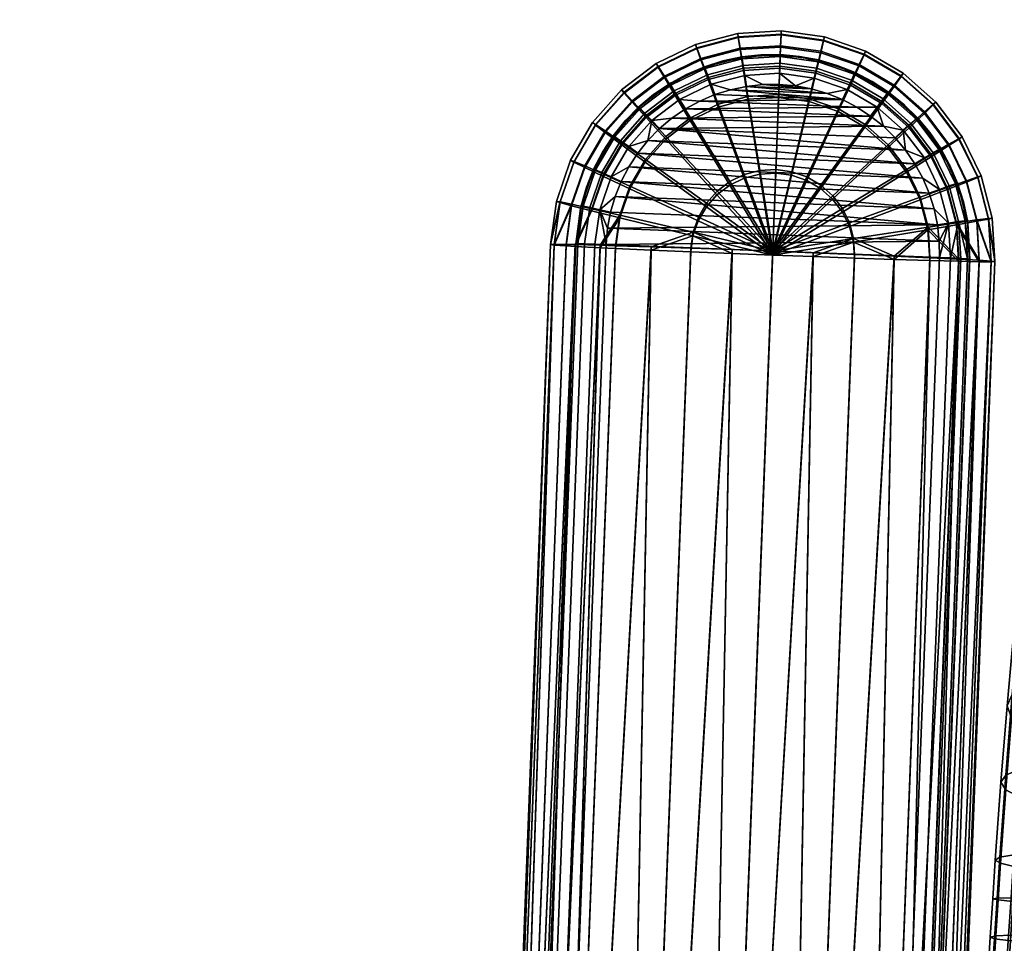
# Model space of a CAD drawing. Header units: millimetres. Extents: x -347 to 347, y -351 to 323.
# Tile 54 of 117: x -346 to -248, y 90 to 182. Entities that reach past the tile are written whole.
import ezdxf

# ---------------------------------------------------------------- set-up
doc = ezdxf.new("R2010")
doc.units = ezdxf.units.MM
doc.header["$MEASUREMENT"] = 0
for name, color, linetype in [('kolecka', 250, 'Continuous'), ('podrucky', 7, 'Continuous'), ('podrucky doplnky', 251, 'Continuous'), ('sedak', 251, 'Continuous')]:
    doc.layers.add(name, color=color, linetype=linetype)

msp = doc.modelspace()

# ---------------------------------------------------------------- meshes
at = {"layer": 'kolecka'}
mesh = msp.add_polyface(dxfattribs=at)
corners = [(-313.408, -56.337, 32.196), (-313.408, -56.284, 28.713), (-331.408, -56.284, 28.713), (-331.408, -56.337, 32.196), (-204.679, 262.473, 30.246), (-206.33, 262.596, 30.331), (-206.131, 262.786, 26.127), (-204.473, 262.681, 26.085), (-204.885, 262.63, 34.413), (-206.528, 262.837, 34.536), (-202.931, 262.364, 30.186), (-202.765, 262.596, 26.056), (-203.097, 262.449, 34.326), (-203.263, 262.674, 38.453), (-205.091, 263, 38.554), (-201.113, 262.29, 30.15), (-201.021, 262.54, 26.038), (-201.205, 262.328, 34.273), (-201.296, 262.462, 38.392), (-199.259, 262.262, 30.138), (-199.259, 262.521, 26.032), (-199.259, 262.284, 34.255), (-199.259, 262.387, 38.372), (-199.259, 262.544, 42.487), (-201.388, 262.657, 42.508), (-197.406, 262.29, 30.15), (-197.498, 262.54, 26.038), (-197.314, 262.328, 34.273), (-197.223, 262.462, 38.392), (-197.131, 262.657, 42.508), (-195.588, 262.364, 30.186), (-195.754, 262.596, 26.056), (-195.422, 262.449, 34.326), (-195.256, 262.674, 38.453), (-193.84, 262.473, 30.246), (-194.046, 262.681, 26.085), (-193.634, 262.63, 34.413), (-192.188, 262.596, 30.331), (-192.388, 262.786, 26.127), (-191.99, 262.838, 34.536), (-333.408, -56.758, 24.541), (-344.408, -56.378, 27.304), (-344.408, -56.257, 30), (-333.408, -56.257, 30), (-344.408, -56.378, 32.696), (-333.408, -56.758, 35.459), (-345.513, -56.466, 30), (-345.513, -57.041, 35.812), (-311.408, -56.257, 30), (-300.408, -56.378, 27.304), (-311.408, -56.758, 24.541), (-311.408, -56.758, 35.459), (-300.408, -56.378, 32.696), (-300.408, -56.257, 30), (-299.304, -56.466, 30), (-299.304, -56.996, 24.419)]
mesh.append_faces([[corners[k] for k in face] for face in [(0, 1, 2, 3), (4, 5, 6, 7), (8, 9, 5, 4), (10, 4, 7, 11), (12, 8, 4, 10), (13, 14, 8, 12), (15, 10, 11, 16), (17, 12, 10, 15), (18, 13, 12, 17), (19, 15, 16, 20), (21, 17, 15, 19), (22, 18, 17, 21), (23, 24, 18, 22), (25, 19, 20, 26), (27, 21, 19, 25), (28, 22, 21, 27), (29, 23, 22, 28), (30, 25, 26, 31), (32, 27, 25, 30), (33, 28, 27, 32), (34, 30, 31, 35), (36, 32, 30, 34), (37, 34, 35, 38), (39, 36, 34, 37), (40, 41, 42, 43), (43, 42, 44, 45), (46, 42, 41, 41), (46, 44, 42, 42), (46, 47, 44, 44), (48, 49, 50, 50), (48, 51, 52, 53), (53, 49, 48, 48), (54, 49, 53, 53), (54, 53, 52, 52), (54, 55, 49, 49)]])
at = {"layer": 'podrucky'}
mesh = msp.add_polyface(dxfattribs=at)
corners = [(-273.473, 173.915, 633.156), (-270.429, 174.096, 633.15), (-270.717, 166.602, 631.067), (-272.302, 166.508, 631.07), (-273.921, 176.767, 634.701), (-270.318, 176.982, 634.694), (-274.241, 178.817, 636.453), (-270.238, 179.056, 636.445), (-274.425, 180.015, 638.292), (-270.191, 180.268, 638.284), (-274.481, 180.413, 640.104), (-270.176, 180.67, 640.096), (-274.422, 180.085, 641.93), (-270.188, 180.338, 641.922), (-274.235, 178.958, 643.814), (-270.232, 179.198, 643.806), (-273.913, 176.977, 645.643), (-270.31, 177.192, 645.636), (-273.462, 174.186, 647.295), (-270.418, 174.368, 647.29), (-276.423, 173.142, 633.173), (-273.837, 166.106, 631.079), (-277.413, 175.853, 634.721), (-278.12, 177.801, 636.475), (-278.527, 178.941, 638.315), (-278.653, 179.32, 640.128), (-278.524, 179.011, 641.954), (-278.114, 177.943, 643.836), (-277.405, 176.063, 645.663), (-276.413, 173.414, 647.312), (-273.824, 166.463, 649.671), (-272.288, 166.865, 649.662), (-279.166, 171.809, 633.201), (-275.265, 165.412, 631.093), (-280.66, 174.275, 634.753), (-281.727, 176.049, 636.512), (-282.341, 177.088, 638.354), (-282.532, 177.436, 640.167), (-282.338, 177.157, 641.992), (-281.721, 176.19, 643.872), (-280.651, 174.485, 645.696), (-279.155, 172.081, 647.34), (-275.251, 165.769, 649.686), (-281.596, 169.967, 633.238), (-276.53, 164.453, 631.113), (-283.536, 172.094, 634.797), (-284.922, 173.626, 636.561), (-285.72, 174.526, 638.406), (-285.968, 174.83, 640.22), (-285.717, 174.596, 642.044), (-284.916, 173.768, 643.921), (-283.528, 172.304, 645.74), (-281.585, 170.239, 647.377), (-276.517, 164.81, 649.705), (-285.932, 169.395, 634.851), (-283.619, 167.686, 633.283), (-287.583, 170.627, 636.62), (-288.534, 171.354, 638.469), (-288.831, 171.604, 640.284), (-288.532, 171.424, 642.107), (-287.577, 170.769, 643.981), (-285.923, 169.604, 645.793), (-283.609, 167.958, 647.422), (-287.754, 166.279, 634.912), (-285.159, 165.054, 633.335), (-289.607, 167.167, 636.688), (-290.676, 167.694, 638.54), (-291.008, 167.883, 640.357), (-290.673, 167.764, 642.179), (-289.602, 167.308, 644.049), (-287.746, 166.489, 645.854), (-285.149, 165.326, 647.474)]
mesh.append_faces([[corners[k] for k in face] for face in [(0, 1, 2, 3), (4, 5, 1, 0), (6, 7, 5, 4), (8, 9, 7, 6), (10, 11, 9, 8), (12, 13, 11, 10), (14, 15, 13, 12), (16, 17, 15, 14), (18, 19, 17, 16), (20, 0, 3, 21), (22, 4, 0, 20), (23, 6, 4, 22), (24, 8, 6, 23), (25, 10, 8, 24), (26, 12, 10, 25), (27, 14, 12, 26), (28, 16, 14, 27), (29, 18, 16, 28), (30, 31, 18, 29), (32, 20, 21, 33), (34, 22, 20, 32), (35, 23, 22, 34), (36, 24, 23, 35), (37, 25, 24, 36), (38, 26, 25, 37), (39, 27, 26, 38), (40, 28, 27, 39), (41, 29, 28, 40), (42, 30, 29, 41), (43, 32, 33, 44), (45, 34, 32, 43), (46, 35, 34, 45), (47, 36, 35, 46), (48, 37, 36, 47), (49, 38, 37, 48), (50, 39, 38, 49), (51, 40, 39, 50), (52, 41, 40, 51), (53, 42, 41, 52), (54, 45, 43, 55), (56, 46, 45, 54), (57, 47, 46, 56), (58, 48, 47, 57), (59, 49, 48, 58), (60, 50, 49, 59), (61, 51, 50, 60), (62, 52, 51, 61), (63, 54, 55, 64), (65, 56, 54, 63), (66, 57, 56, 65), (67, 58, 57, 66), (68, 59, 58, 67), (69, 60, 59, 68), (70, 61, 60, 69), (71, 62, 61, 70)]])
mesh = msp.add_polyface(dxfattribs=at)
corners = [(-253.592, 169.32, 636.62), (-251.839, 165.714, 636.688), (-253.755, 164.972, 634.912), (-255.333, 168.218, 634.851), (-252.587, 169.971, 638.469), (-250.733, 166.158, 638.54), (-252.273, 170.198, 640.284), (-250.388, 166.32, 640.357), (-252.584, 170.041, 642.107), (-250.73, 166.228, 642.179), (-253.586, 169.461, 643.981), (-251.833, 165.855, 644.049), (-255.325, 168.428, 645.793), (-253.747, 165.182, 645.854), (-257.514, 171.093, 634.797), (-257.77, 166.692, 633.283), (-259.612, 169.122, 633.238), (-256.015, 172.514, 636.561), (-255.149, 173.35, 638.406), (-254.879, 173.634, 640.22), (-255.146, 173.42, 642.044), (-256.009, 172.656, 643.921), (-257.506, 171.303, 645.74), (-259.602, 169.393, 647.377), (-257.759, 166.964, 647.422), (-261.893, 171.145, 633.201), (-265.086, 164.013, 631.113), (-266.273, 165.066, 631.093), (-260.214, 173.489, 634.753), (-259.015, 175.175, 636.512), (-258.322, 176.164, 638.354), (-258.105, 176.496, 640.167), (-258.319, 176.234, 641.992), (-259.009, 175.316, 643.872), (-260.206, 173.698, 645.696), (-261.883, 171.417, 647.34), (-266.26, 165.423, 649.686), (-265.072, 164.37, 649.705), (-264.525, 172.685, 633.173), (-267.644, 165.867, 631.079), (-263.33, 175.311, 634.721), (-262.476, 177.199, 636.475), (-261.982, 178.305, 638.315), (-261.827, 178.673, 640.128), (-261.979, 178.375, 641.954), (-262.47, 177.341, 643.836), (-263.322, 175.521, 645.663), (-264.515, 172.956, 647.312), (-267.63, 166.224, 649.671), (-267.408, 173.681, 633.156), (-269.144, 166.386, 631.07), (-266.742, 176.49, 634.701), (-266.266, 178.51, 636.453), (-265.99, 179.691, 638.292), (-265.903, 180.083, 640.104), (-265.987, 179.76, 641.93), (-266.26, 178.651, 643.814), (-266.733, 176.701, 645.643), (-267.397, 173.953, 647.295), (-269.13, 166.743, 649.662), (-270.429, 174.096, 633.15), (-270.717, 166.602, 631.067), (-270.318, 176.982, 634.694), (-270.238, 179.056, 636.445), (-270.191, 180.268, 638.284), (-270.176, 180.67, 640.096), (-270.188, 180.338, 641.922), (-270.232, 179.198, 643.806), (-270.31, 177.192, 645.636), (-270.418, 174.368, 647.29), (-270.703, 166.959, 649.659), (-272.288, 166.865, 649.662), (-273.462, 174.186, 647.295)]
mesh.append_faces([[corners[k] for k in face] for face in [(0, 1, 2, 3), (4, 5, 1, 0), (6, 7, 5, 4), (8, 9, 7, 6), (10, 11, 9, 8), (12, 13, 11, 10), (14, 3, 15, 16), (17, 0, 3, 14), (18, 4, 0, 17), (19, 6, 4, 18), (20, 8, 6, 19), (21, 10, 8, 20), (22, 12, 10, 21), (23, 24, 12, 22), (25, 16, 26, 27), (28, 14, 16, 25), (29, 17, 14, 28), (30, 18, 17, 29), (31, 19, 18, 30), (32, 20, 19, 31), (33, 21, 20, 32), (34, 22, 21, 33), (35, 23, 22, 34), (36, 37, 23, 35), (38, 25, 27, 39), (40, 28, 25, 38), (41, 29, 28, 40), (42, 30, 29, 41), (43, 31, 30, 42), (44, 32, 31, 43), (45, 33, 32, 44), (46, 34, 33, 45), (47, 35, 34, 46), (48, 36, 35, 47), (49, 38, 39, 50), (51, 40, 38, 49), (52, 41, 40, 51), (53, 42, 41, 52), (54, 43, 42, 53), (55, 44, 43, 54), (56, 45, 44, 55), (57, 46, 45, 56), (58, 47, 46, 57), (59, 48, 47, 58), (60, 49, 50, 61), (62, 51, 49, 60), (63, 52, 51, 62), (64, 53, 52, 63), (65, 54, 53, 64), (66, 55, 54, 65), (67, 56, 55, 66), (68, 57, 56, 67), (69, 58, 57, 68), (70, 59, 58, 69), (71, 70, 69, 72)]])
mesh = msp.add_polyface(dxfattribs=at)
corners = [(-256.436, 163.95, 633.335), (-255.664, 161, 633.391), (-263.031, 159.785, 631.192), (-263.433, 161.32, 631.163), (-253.755, 164.972, 634.912), (-252.84, 161.48, 634.979), (-251.839, 165.714, 636.688), (-250.823, 161.835, 636.762), (-250.733, 166.158, 638.54), (-249.659, 162.056, 638.618), (-250.388, 166.32, 640.357), (-249.295, 162.149, 640.436), (-250.73, 166.228, 642.179), (-249.656, 162.126, 642.257), (-251.833, 165.855, 644.049), (-250.818, 161.977, 644.122), (-253.747, 165.182, 645.854), (-252.833, 161.69, 645.921), (-256.426, 164.221, 647.474), (-255.653, 161.272, 647.53), (-263.419, 161.677, 649.755), (-263.017, 160.142, 649.785), (-257.77, 166.692, 633.283), (-264.127, 162.748, 631.136), (-255.333, 168.218, 634.851), (-257.759, 166.964, 647.422), (-255.325, 168.428, 645.793), (-264.113, 163.105, 649.728), (-271.014, 158.882, 650.517), (-259.612, 169.122, 633.238), (-265.086, 164.013, 631.113), (-265.072, 164.37, 649.705), (-259.602, 169.393, 647.377), (-266.273, 165.066, 631.093), (-271.029, 158.498, 630.521), (-266.26, 165.423, 649.686), (-267.644, 165.867, 631.079), (-267.63, 166.224, 649.671), (-269.144, 166.386, 631.07), (-269.13, 166.743, 649.662), (-270.717, 166.602, 631.067), (-270.703, 166.959, 649.659), (-272.302, 166.508, 631.07), (-272.288, 166.865, 649.662), (-273.837, 166.106, 631.079), (-273.824, 166.463, 649.671), (-275.265, 165.412, 631.093), (-275.251, 165.769, 649.686), (-276.53, 164.453, 631.113), (-276.517, 164.81, 649.705), (-283.619, 167.686, 633.283), (-281.596, 169.967, 633.238), (-277.583, 163.265, 631.136), (-277.57, 163.623, 649.728), (-281.585, 170.239, 647.377), (-283.609, 167.958, 647.422), (-285.159, 165.054, 633.335), (-278.385, 161.896, 631.163), (-278.372, 162.252, 649.755), (-285.149, 165.326, 647.474), (-286.156, 162.173, 633.391), (-278.904, 160.396, 631.192), (-288.934, 162.868, 634.979), (-287.754, 166.279, 634.912), (-290.918, 163.378, 636.762), (-289.607, 167.167, 636.688), (-292.062, 163.687, 638.618), (-290.676, 167.694, 638.54), (-292.417, 163.808, 640.436), (-291.008, 167.883, 640.357), (-292.059, 163.757, 642.257), (-290.673, 167.764, 642.179), (-290.913, 163.519, 644.122), (-289.602, 167.308, 644.049), (-288.926, 163.078, 645.921), (-287.746, 166.489, 645.854), (-286.146, 162.445, 647.53), (-278.89, 160.752, 649.785), (-292.639, 159.487, 638.699), (-293.005, 159.536, 640.519), (-292.637, 159.557, 642.338), (-291.459, 159.547, 644.199), (-290.546, 159.53, 645.111)]
mesh.append_faces([[corners[k] for k in face] for face in [(0, 1, 2, 3), (4, 5, 1, 0), (6, 7, 5, 4), (8, 9, 7, 6), (10, 11, 9, 8), (12, 13, 11, 10), (14, 15, 13, 12), (16, 17, 15, 14), (18, 19, 17, 16), (20, 21, 19, 18), (22, 0, 3, 23), (24, 4, 0, 22), (25, 18, 16, 26), (27, 20, 18, 25), (28, 20, 27, 27), (29, 22, 23, 30), (31, 27, 25, 32), (28, 27, 31, 31), (33, 30, 34, 34), (28, 31, 35, 35), (36, 33, 34, 34), (28, 35, 37, 37), (38, 36, 34, 34), (28, 37, 39, 39), (40, 38, 34, 34), (28, 39, 41, 41), (42, 40, 34, 34), (28, 41, 43, 43), (44, 42, 34, 34), (28, 43, 45, 45), (46, 44, 34, 34), (28, 45, 47, 47), (48, 46, 34, 34), (28, 47, 49, 49), (50, 51, 48, 52), (53, 49, 54, 55), (28, 49, 53, 53), (56, 50, 52, 57), (58, 53, 55, 59), (28, 53, 58, 58), (60, 56, 57, 61), (62, 63, 56, 60), (64, 65, 63, 62), (66, 67, 65, 64), (68, 69, 67, 66), (70, 71, 69, 68), (72, 73, 71, 70), (74, 75, 73, 72), (76, 59, 75, 74), (77, 58, 59, 76), (66, 64, 78, 78), (68, 66, 79, 79), (70, 68, 79, 79), (72, 70, 80, 80), (74, 72, 81, 82)]])
mesh = msp.add_polyface(dxfattribs=at)
corners = [(-292.639, 159.487, 638.699), (-300.458, -43.791, 642.609), (-293.005, 159.536, 640.519), (-291.459, 159.547, 644.199), (-299.276, -43.715, 648.108), (-290.546, 159.53, 645.111), (-292.637, 159.557, 642.338), (-263.433, 161.32, 631.163), (-263.031, 159.785, 631.192), (-271.029, 158.498, 630.521), (-271.014, 158.882, 650.517), (-263.017, 160.142, 649.785), (-263.419, 161.677, 649.755), (-264.127, 162.748, 631.136), (-265.086, 164.013, 631.113), (-277.583, 163.265, 631.136), (-276.53, 164.453, 631.113), (-278.385, 161.896, 631.163), (-278.904, 160.396, 631.192), (-278.372, 162.252, 649.755), (-278.89, 160.752, 649.785), (-262.936, 158.2, 631.223), (-267.028, 158.348, 630.688), (-255.664, 161, 633.391), (-255.481, 157.957, 633.449), (-258.998, 158.067, 632.15), (-252.625, 157.877, 635.048), (-252.84, 161.48, 634.979), (-250.584, 157.833, 636.839), (-250.823, 161.835, 636.762), (-249.406, 157.824, 638.699), (-249.038, 157.845, 640.519), (-249.659, 162.056, 638.618), (-249.295, 162.149, 640.436), (-250.818, 161.977, 644.122), (-250.578, 157.975, 644.199), (-249.403, 157.894, 642.338), (-249.656, 162.126, 642.257), (-252.833, 161.69, 645.921), (-252.617, 158.088, 645.99), (-255.653, 161.272, 647.53), (-258.985, 158.388, 648.887), (-255.471, 158.228, 647.589), (-267.014, 158.725, 650.35), (-262.922, 158.558, 649.815), (-275.029, 158.655, 630.688), (-286.156, 162.173, 633.391), (-283.057, 158.992, 632.15), (-286.571, 159.152, 633.449), (-288.934, 162.868, 634.979), (-288.093, 159.226, 634.217), (-290.553, 159.353, 635.927), (-290.918, 163.378, 636.762), (-291.464, 159.406, 636.839), (-279.12, 158.823, 631.223), (-292.062, 163.687, 638.618), (-292.059, 163.757, 642.257), (-286.146, 162.445, 647.53), (-286.561, 159.424, 647.589), (-283.045, 159.314, 648.887), (-275.014, 159.033, 650.35), (-288.926, 163.078, 645.921), (-288.084, 159.468, 646.821), (-290.913, 163.519, 644.122), (-279.106, 159.18, 649.815)]
mesh.append_faces([[corners[k] for k in face] for face in [(0, 1, 2, 2), (3, 4, 5, 5), (4, 3, 6, 6), (7, 8, 9, 9), (10, 11, 12, 12), (13, 7, 9, 9), (14, 13, 9, 9), (15, 16, 9, 9), (17, 15, 9, 9), (18, 17, 9, 9), (10, 19, 20, 20), (8, 21, 22, 22), (23, 24, 25, 25), (23, 26, 24, 24), (25, 21, 8, 8), (25, 8, 23, 23), (9, 8, 22, 22), (23, 27, 26, 26), (26, 27, 28, 28), (27, 29, 28, 28), (29, 30, 28, 28), (31, 30, 32, 32), (29, 32, 30, 30), (32, 33, 31, 31), (34, 35, 36, 36), (36, 31, 37, 37), (38, 39, 35, 35), (40, 41, 42, 42), (42, 39, 40, 40), (36, 37, 34, 34), (33, 37, 31, 31), (35, 34, 38, 38), (38, 40, 39, 39), (40, 11, 41, 41), (11, 43, 44, 44), (43, 11, 10, 10), (11, 44, 41, 41), (18, 9, 45, 45), (46, 18, 47, 48), (49, 46, 50, 51), (52, 49, 51, 53), (45, 54, 18, 18), (18, 54, 47, 47), (55, 0, 2, 2), (52, 53, 0, 0), (46, 48, 50, 50), (56, 2, 6, 6), (20, 57, 58, 59), (10, 20, 60, 60), (57, 61, 5, 62), (3, 63, 6, 6), (57, 62, 58, 58), (20, 59, 64, 64), (20, 64, 60, 60)]])
mesh = msp.add_polyface(dxfattribs=at)
corners = [(-258.998, 158.067, 632.15), (-263.301, -45.336, 637.359), (-270.755, -45.099, 635.133), (-255.481, 157.957, 633.449), (-260.444, -45.411, 638.958), (-257.224, -45.453, 642.609), (-249.038, 157.845, 640.519), (-256.855, -45.427, 644.428), (-258.396, -45.287, 648.108), (-250.578, 157.975, 644.199), (-260.435, -45.169, 649.899), (-267.014, 158.725, 650.35), (-278.831, -44.361, 654.425), (-270.739, -44.688, 653.723), (-258.985, 158.388, 648.887), (-263.289, -45.024, 651.497), (-252.617, 158.088, 645.99), (-290.553, 159.353, 635.927), (-297.244, -43.995, 638.958), (-299.283, -43.877, 640.748), (-293.005, 159.536, 640.519), (-300.458, -43.791, 642.609), (-300.823, -43.737, 644.428), (-288.093, 159.226, 634.217), (-294.39, -44.14, 637.359), (-275.029, 158.655, 630.688), (-278.848, -44.803, 634.431), (-286.939, -44.476, 635.133), (-283.057, 158.992, 632.15), (-275.014, 159.033, 650.35), (-286.924, -44.066, 653.723), (-283.045, 159.314, 648.887), (-294.378, -43.828, 651.497), (-292.637, 159.557, 642.338), (-300.455, -43.711, 646.247), (-299.276, -43.715, 648.108), (-290.546, 159.53, 645.111), (-297.235, -43.754, 649.899), (-288.084, 159.468, 646.821), (-233.34, 14.531, 396.702), (-232.419, 14.073, 396.522), (-233.023, 11.812, 396.543), (-235.79, 11.993, 397.842), (-234.899, 15.322, 397.812), (-234.187, 14.957, 397.141), (-234.479, 11.907, 396.89), (-236.83, 12.06, 400.72), (-235.822, 15.83, 400.686), (-236.616, 12.046, 399.237), (-235.432, 15.6, 398.665), (-230.993, 15.929, 396.463), (-228.97, 17.103, 396.375), (-202.683, -24.283, 395.06), (-203.616, -28.471, 395.09), (-226.652, 17.409, 396.27), (-197.352, -17.692, 394.838), (-200.53, -20.572, 394.973), (-196.747, 15.459, 394.908), (-191.338, 14.13, 394.659), (-188.886, 12.784, 394.544), (-188.439, -13.48, 394.446), (-190.84, -14.916, 394.55), (-193.453, -15.907, 394.666), (-186.708, 11.034, 394.44), (-184.875, 8.922, 394.35), (-186.32, -11.653, 394.355), (-236.739, 12.054, 402.718), (-235.8, 15.682, 402.686), (-235.845, 15.685, 401.687), (-186.733, -15.777, 395.534), (-186.151, -16.503, 396.863), (-189.11, -18.273, 396.992), (-189.559, -17.467, 395.658), (-187.566, -14.675, 394.684), (-190.188, -16.243, 394.798), (-184.24, -13.626, 395.428), (-183.54, -14.251, 396.751), (-185.252, -12.679, 394.585), (-188.054, 14.007, 394.791), (-187.26, 15.13, 395.65), (-184.696, 13.07, 395.527), (-185.675, 12.095, 394.677), (-186.099, -16.867, 398.334), (-193.041, -17.325, 394.924), (-183.674, 9.789, 394.58), (-190.732, 15.477, 394.917), (-196.53, -18.922, 395.078)]
mesh.append_faces([[corners[k] for k in face] for face in [(0, 1, 2, 2), (3, 4, 1, 1), (5, 6, 7, 7), (8, 9, 10, 10), (11, 12, 13, 13), (14, 13, 15, 15), (10, 16, 15, 15), (17, 18, 19, 19), (20, 21, 22, 22), (23, 24, 18, 18), (25, 26, 27, 27), (24, 28, 27, 27), (29, 30, 12, 12), (30, 31, 32, 32), (33, 34, 35, 35), (36, 35, 37, 37), (32, 38, 37, 37), (39, 40, 41, 41), (42, 43, 44, 45), (45, 39, 41, 41), (45, 44, 39, 39), (46, 47, 48, 48), (43, 42, 48, 49), (50, 41, 40, 40), (50, 51, 41, 41), (52, 53, 54, 54), (55, 56, 57, 57), (52, 57, 56, 56), (58, 55, 57, 57), (52, 54, 57, 57), (59, 60, 61, 61), (58, 61, 62, 62), (63, 64, 65, 65), (65, 60, 63, 63), (63, 60, 59, 59), (59, 61, 58, 58), (58, 62, 55, 55), (66, 67, 68, 46), (68, 47, 46, 46), (69, 70, 71, 72), (73, 69, 72, 74), (75, 76, 70, 69), (77, 75, 69, 73), (78, 79, 80, 81), (70, 76, 82, 82), (74, 72, 83, 83), (74, 83, 62, 62), (61, 60, 73, 74), (62, 61, 74, 74), (60, 65, 77, 73), (81, 84, 64, 63), (78, 81, 63, 59), (59, 58, 85, 78), (86, 55, 62, 62)]])
mesh = msp.add_polyface(dxfattribs=at)
corners = [(-270.755, -45.099, 635.133), (-278.848, -44.803, 634.431), (-267.028, 158.348, 630.688), (-258.998, 158.067, 632.15), (-255.481, 157.957, 633.449), (-263.301, -45.336, 637.359), (-271.029, 158.498, 630.521), (-262.936, 158.2, 631.223), (-257.224, -45.453, 642.609), (-258.402, -45.449, 640.748), (-250.584, 157.833, 636.839), (-249.038, 157.845, 640.519), (-249.406, 157.824, 638.699), (-252.625, 157.877, 635.048), (-260.444, -45.411, 638.958), (-257.221, -45.373, 646.247), (-256.855, -45.427, 644.428), (-249.403, 157.894, 642.338), (-258.396, -45.287, 648.108), (-250.578, 157.975, 644.199), (-260.435, -45.169, 649.899), (-252.617, 158.088, 645.99), (-255.471, 158.228, 647.589), (-263.289, -45.024, 651.497), (-258.985, 158.388, 648.887), (-262.922, 158.558, 649.815), (-270.739, -44.688, 653.723), (-267.014, 158.725, 650.35), (-271.014, 158.882, 650.517), (-278.831, -44.361, 654.425), (-299.283, -43.877, 640.748), (-300.458, -43.791, 642.609), (-292.639, 159.487, 638.699), (-290.553, 159.353, 635.927), (-291.464, 159.406, 636.839), (-275.029, 158.655, 630.688), (-279.12, 158.823, 631.223), (-286.939, -44.476, 635.133), (-288.093, 159.226, 634.217), (-297.244, -43.995, 638.958), (-294.39, -44.14, 637.359), (-286.571, 159.152, 633.449), (-283.057, 158.992, 632.15), (-275.014, 159.033, 650.35), (-279.106, 159.18, 649.815), (-286.924, -44.066, 653.723), (-283.045, 159.314, 648.887), (-294.378, -43.828, 651.497), (-286.561, 159.424, 647.589), (-288.084, 159.468, 646.821), (-290.546, 159.53, 645.111), (-297.235, -43.754, 649.899), (-292.637, 159.557, 642.338), (-293.005, 159.536, 640.519), (-300.455, -43.711, 646.247), (-300.823, -43.737, 644.428), (-232.287, 17.431, 397.062), (-231.669, 16.707, 396.632), (-233.34, 14.531, 396.702), (-234.187, 14.957, 397.141), (-232.804, 18.051, 397.725), (-234.899, 15.322, 397.812), (-233.186, 18.527, 398.572), (-235.432, 15.6, 398.665), (-233.405, 18.825, 399.549), (-235.746, 15.773, 399.646), (-230.079, 20.752, 399.403), (-229.995, 20.376, 398.433), (-230.993, 15.929, 396.463), (-232.419, 14.073, 396.522), (-236.616, 12.046, 399.237), (-235.822, 15.83, 400.686), (-233.448, 18.924, 400.587), (-230.075, 20.879, 400.44), (-233.359, 18.92, 402.585), (-233.404, 18.923, 401.586), (-235.845, 15.685, 401.687), (-235.8, 15.682, 402.686), (-229.835, 20.922, 402.431), (-229.88, 20.925, 401.432)]
mesh.append_faces([[corners[k] for k in face] for face in [(0, 1, 2, 2), (3, 4, 5, 5), (2, 1, 6, 6), (7, 0, 2, 2), (7, 3, 0, 0), (8, 9, 10, 10), (11, 8, 12, 12), (4, 13, 14, 14), (9, 13, 10, 10), (8, 10, 12, 12), (9, 14, 13, 13), (15, 16, 11, 11), (17, 15, 11, 11), (18, 15, 17, 17), (19, 18, 17, 17), (20, 19, 21, 21), (22, 23, 21, 21), (22, 24, 23, 23), (25, 26, 24, 24), (27, 26, 25, 25), (27, 28, 29, 29), (30, 31, 32, 32), (33, 30, 34, 34), (32, 34, 30, 30), (1, 35, 6, 6), (36, 35, 37, 37), (33, 38, 39, 39), (40, 38, 41, 41), (42, 40, 41, 41), (42, 36, 37, 37), (29, 28, 43, 43), (44, 45, 43, 43), (46, 45, 44, 44), (47, 46, 48, 48), (49, 47, 48, 48), (49, 50, 51, 51), (52, 53, 54, 54), (55, 54, 53, 53), (56, 57, 58, 59), (60, 56, 59, 61), (62, 60, 61, 63), (64, 62, 63, 65), (66, 67, 62, 64), (68, 69, 58, 57), (70, 71, 65, 65), (65, 71, 64, 64), (70, 65, 63, 63), (72, 73, 64, 64), (71, 72, 64, 64), (74, 75, 76, 77), (78, 79, 75, 74), (75, 71, 76, 76), (75, 73, 72, 72), (79, 73, 75, 75), (71, 75, 72, 72)]])
at = {"layer": 'podrucky doplnky'}
mesh = msp.add_polyface(dxfattribs=at)
corners = [(-273.942, 177.263, 649.917), (-270.298, 177.482, 649.91), (-270.273, 178.13, 648.881), (-274.048, 177.903, 648.888), (-273.782, 176.272, 650.604), (-270.337, 176.479, 650.598), (-277.474, 176.34, 649.938), (-277.707, 176.947, 648.909), (-277.121, 175.399, 650.624), (-280.224, 173.89, 650.655), (-280.757, 174.743, 649.971), (-272.18, 178.299, 647.774), (-274.082, 178.09, 647.78), (-275.955, 177.698, 647.789), (-277.78, 177.123, 647.801), (-279.54, 176.372, 647.817), (-281.107, 175.293, 648.943), (-270.266, 178.32, 647.773), (-271.998, 175.362, 650.831), (-270.379, 175.38, 650.83), (-273.608, 175.186, 650.836), (-275.193, 174.853, 650.843), (-278.227, 173.731, 650.867), (-276.737, 174.367, 650.854), (-279.646, 172.953, 650.883), (-280.983, 172.039, 650.902), (-261.326, 172.248, 650.883), (-282.224, 171, 650.923), (-260.063, 171.235, 650.902), (-262.682, 173.134, 650.867), (-265.62, 174.485, 650.843), (-264.118, 173.882, 650.854), (-257.866, 168.862, 650.946), (-283.356, 169.842, 650.946), (-256.953, 167.525, 650.971), (-284.37, 168.58, 650.971), (-256.174, 166.106, 650.997), (-285.255, 167.224, 650.997), (-268.767, 175.237, 650.831), (-273.826, 178.101, 646.279), (-270.268, 178.29, 646.273), (-270.269, 178.261, 644.773), (-273.827, 178.072, 644.779), (-277.493, 177.198, 646.299), (-277.494, 177.169, 644.799)]
mesh.append_faces([[corners[k] for k in face] for face in [(0, 1, 2, 3), (4, 5, 1, 0), (6, 0, 3, 7), (8, 4, 0, 6), (9, 8, 6, 10), (3, 11, 12, 12), (3, 12, 13, 13), (7, 14, 15, 15), (7, 13, 14, 14), (3, 2, 11, 11), (7, 3, 13, 13), (15, 16, 7, 7), (17, 11, 2, 2), (5, 4, 18, 19), (20, 18, 4, 4), (4, 8, 21, 20), (8, 9, 22, 23), (8, 23, 21, 21), (24, 25, 26, 26), (27, 28, 25, 25), (24, 29, 22, 22), (30, 20, 21, 21), (22, 31, 23, 23), (32, 27, 33, 33), (34, 33, 35, 35), (36, 35, 37, 37), (28, 26, 25, 25), (36, 34, 35, 35), (18, 38, 19, 19), (39, 40, 41, 42), (43, 39, 42, 44), (11, 40, 39, 39), (39, 43, 13, 13), (11, 39, 12, 12), (17, 40, 11, 11), (12, 39, 13, 13), (43, 15, 14, 14), (43, 14, 13, 13)]])
mesh = msp.add_polyface(dxfattribs=at)
corners = [(-263.656, 174.881, 650.624), (-260.678, 173.138, 650.655), (-260.082, 173.948, 649.971), (-263.232, 175.792, 649.938), (-266.682, 176.984, 649.917), (-262.954, 176.379, 648.909), (-266.527, 177.614, 648.888), (-266.918, 176.008, 650.604), (-270.298, 177.482, 649.91), (-270.273, 178.13, 648.881), (-270.337, 176.479, 650.598), (-262.866, 176.55, 647.801), (-264.642, 177.262, 647.789), (-261.169, 175.665, 647.817), (-266.479, 177.798, 647.78), (-268.36, 178.152, 647.774), (-267.175, 174.938, 650.836), (-265.62, 174.485, 650.843), (-264.118, 173.882, 650.854), (-262.682, 173.134, 650.867), (-268.767, 175.237, 650.831), (-270.379, 175.38, 650.83), (-270.266, 178.32, 647.773), (-275.193, 174.853, 650.843), (-276.737, 174.367, 650.854), (-271.998, 175.362, 650.831), (-273.608, 175.186, 650.836), (-279.646, 172.953, 650.883), (-261.326, 172.248, 650.883), (-278.227, 173.731, 650.867), (-282.224, 171, 650.923), (-258.906, 170.103, 650.923), (-260.063, 171.235, 650.902), (-257.866, 168.862, 650.946), (-283.356, 169.842, 650.946), (-256.953, 167.525, 650.971), (-266.734, 177.828, 646.279), (-263.147, 176.646, 646.299), (-263.148, 176.617, 644.799), (-266.735, 177.8, 644.779), (-270.268, 178.29, 646.273), (-270.269, 178.261, 644.773)]
mesh.append_faces([[corners[k] for k in face] for face in [(0, 1, 2, 3), (4, 3, 5, 6), (7, 0, 3, 4), (8, 4, 6, 9), (10, 7, 4, 8), (5, 11, 12, 12), (5, 13, 11, 11), (6, 14, 15, 15), (6, 15, 9, 9), (12, 6, 5, 5), (14, 6, 12, 12), (0, 7, 16, 17), (1, 0, 18, 19), (20, 10, 21, 21), (20, 16, 7, 7), (17, 18, 0, 0), (7, 10, 20, 20), (15, 22, 9, 9), (23, 24, 18, 18), (25, 26, 16, 16), (25, 16, 20, 20), (16, 26, 17, 17), (23, 18, 17, 17), (19, 27, 28, 28), (29, 19, 18, 18), (30, 31, 32, 32), (33, 34, 35, 35), (33, 31, 30, 30), (36, 37, 38, 39), (40, 36, 39, 41), (11, 37, 12, 12), (40, 15, 36, 36), (14, 36, 15, 15), (36, 14, 12, 12), (12, 37, 36, 36), (22, 15, 40, 40), (37, 11, 13, 13)]])
mesh = msp.add_polyface(dxfattribs=at)
corners = [(-280.757, 174.743, 649.971), (-277.474, 176.34, 649.938), (-277.707, 176.947, 648.909), (-281.107, 175.293, 648.943), (-283.666, 172.539, 650.015), (-284.121, 173.01, 648.989), (-282.975, 171.806, 650.697), (-280.224, 173.89, 650.655), (-286.087, 169.808, 650.069), (-286.629, 170.181, 649.045), (-285.264, 169.224, 650.748), (-287.932, 166.658, 650.131), (-288.54, 166.918, 649.109), (-287.007, 166.246, 650.807), (-281.218, 175.451, 647.836), (-282.798, 174.372, 647.858), (-279.54, 176.372, 647.817), (-284.265, 173.143, 647.882), (-285.603, 171.776, 647.91), (-286.8, 170.283, 647.939), (-287.847, 168.681, 647.971), (-288.732, 166.985, 648.004), (-280.983, 172.039, 650.902), (-279.646, 172.953, 650.883), (-283.356, 169.842, 650.946), (-282.224, 171, 650.923), (-278.227, 173.731, 650.867), (-285.255, 167.224, 650.997), (-284.37, 168.58, 650.971), (-281.052, 175.524, 646.334), (-277.493, 177.198, 646.299), (-277.494, 177.169, 644.799), (-281.053, 175.496, 644.834), (-284.265, 173.114, 646.383), (-284.267, 173.085, 644.883), (-286.916, 170.096, 646.443), (-286.917, 170.067, 644.943), (-288.858, 166.676, 646.51), (-288.859, 166.647, 645.01)]
mesh.append_faces([[corners[k] for k in face] for face in [(0, 1, 2, 3), (4, 0, 3, 5), (6, 7, 0, 4), (8, 4, 5, 9), (10, 6, 4, 8), (11, 8, 9, 12), (13, 10, 8, 11), (3, 14, 15, 15), (3, 16, 14, 14), (5, 17, 18, 18), (5, 3, 15, 17), (9, 5, 18, 19), (9, 19, 20, 20), (12, 20, 21, 21), (12, 9, 20, 20), (7, 6, 22, 23), (6, 24, 25, 25), (25, 22, 6, 6), (23, 26, 7, 7), (24, 6, 10, 10), (10, 13, 27, 28), (24, 10, 28, 28), (29, 30, 31, 32), (33, 29, 32, 34), (35, 33, 34, 36), (37, 35, 36, 38), (16, 30, 29, 29), (33, 15, 29, 29), (33, 35, 18, 18), (20, 35, 37, 37), (29, 15, 14, 14), (33, 18, 17, 17), (33, 17, 15, 15), (29, 14, 16, 16), (37, 21, 20, 20), (35, 20, 19, 19), (35, 19, 18, 18)]])
mesh = msp.add_polyface(dxfattribs=at)
corners = [(-255.146, 168.618, 650.069), (-253.549, 165.336, 650.131), (-252.923, 165.548, 649.109), (-254.577, 168.948, 649.045), (-256.012, 168.099, 650.748), (-254.502, 164.996, 650.807), (-257.35, 171.527, 650.015), (-256.86, 171.961, 648.989), (-258.096, 170.849, 650.697), (-260.082, 173.948, 649.971), (-259.69, 174.469, 648.943), (-260.678, 173.138, 650.655), (-263.232, 175.792, 649.938), (-262.954, 176.379, 648.909), (-253.478, 167.359, 647.971), (-254.398, 169.037, 647.939), (-255.478, 170.617, 647.91), (-256.707, 172.083, 647.882), (-258.075, 173.421, 647.858), (-259.567, 174.619, 647.836), (-261.169, 175.665, 647.817), (-256.953, 167.525, 650.971), (-257.866, 168.862, 650.946), (-258.906, 170.103, 650.923), (-260.063, 171.235, 650.902), (-261.326, 172.248, 650.883), (-262.682, 173.134, 650.867), (-254.297, 168.841, 646.443), (-252.624, 165.282, 646.51), (-252.625, 165.254, 645.01), (-254.298, 168.812, 644.943), (-256.708, 172.054, 646.383), (-256.709, 172.025, 644.883), (-259.727, 174.704, 646.334), (-259.728, 174.675, 644.834), (-263.147, 176.646, 646.299), (-263.148, 176.617, 644.799)]
mesh.append_faces([[corners[k] for k in face] for face in [(0, 1, 2, 3), (4, 5, 1, 0), (6, 0, 3, 7), (8, 4, 0, 6), (9, 6, 7, 10), (11, 8, 6, 9), (12, 9, 10, 13), (3, 14, 15, 15), (2, 14, 3, 3), (3, 15, 16, 16), (7, 16, 17, 17), (7, 17, 18, 18), (10, 19, 20, 20), (10, 18, 19, 19), (10, 7, 18, 18), (13, 10, 20, 20), (3, 16, 7, 7), (21, 4, 22, 22), (23, 22, 8, 8), (4, 8, 22, 22), (24, 23, 8, 8), (25, 24, 11, 11), (8, 11, 24, 24), (11, 26, 25, 25), (27, 28, 29, 30), (31, 27, 30, 32), (33, 31, 32, 34), (35, 33, 34, 36), (28, 27, 14, 14), (27, 31, 16, 16), (33, 35, 20, 20), (31, 33, 18, 18), (31, 18, 17, 17), (31, 17, 16, 16), (33, 20, 19, 19), (33, 19, 18, 18), (27, 15, 14, 14), (15, 27, 16, 16)]])
mesh = msp.add_polyface(dxfattribs=at)
corners = [(-253.549, 165.336, 650.131), (-252.625, 161.805, 650.198), (-251.966, 161.89, 649.179), (-252.923, 165.548, 649.109), (-254.502, 164.996, 650.807), (-253.629, 161.658, 650.87), (-289.124, 163.209, 650.198), (-287.932, 166.658, 650.131), (-288.54, 166.918, 649.109), (-289.774, 163.345, 649.179), (-288.135, 162.985, 650.87), (-287.007, 166.246, 650.807), (-252.151, 163.775, 648.038), (-252.726, 165.6, 648.004), (-253.478, 167.359, 647.971), (-251.759, 161.902, 648.074), (-255.538, 164.617, 651.025), (-255.052, 163.073, 651.055), (-256.012, 168.099, 650.748), (-256.953, 167.525, 650.971), (-256.174, 166.106, 650.997), (-254.719, 161.488, 651.085), (-289.445, 165.209, 648.038), (-289.98, 163.373, 648.074), (-288.732, 166.985, 648.004), (-290.29, 159.599, 649.251), (-289.622, 159.593, 650.268), (-290.501, 159.586, 648.147), (-286.607, 164.286, 651.055), (-286.004, 165.789, 651.025), (-285.255, 167.224, 650.997), (-287.061, 162.732, 651.085), (-287.36, 161.141, 651.116), (-252.624, 165.282, 646.51), (-251.72, 161.616, 646.579), (-251.721, 161.587, 645.08), (-252.625, 165.254, 645.01), (-290.041, 163.09, 646.579), (-288.858, 166.676, 646.51), (-288.859, 166.647, 645.01), (-290.042, 163.061, 645.08)]
mesh.append_faces([[corners[k] for k in face] for face in [(0, 1, 2, 3), (4, 5, 1, 0), (6, 7, 8, 9), (10, 11, 7, 6), (3, 12, 13, 13), (3, 13, 14, 14), (2, 15, 12, 12), (2, 12, 3, 3), (5, 4, 16, 17), (4, 18, 19, 20), (20, 16, 4, 4), (17, 21, 5, 5), (9, 22, 23, 23), (8, 24, 22, 22), (9, 8, 22, 22), (6, 9, 25, 26), (23, 27, 9, 9), (11, 10, 28, 29), (11, 29, 30, 30), (10, 31, 28, 28), (32, 31, 10, 10), (21, 28, 31, 31), (31, 32, 21, 21), (29, 28, 17, 17), (30, 29, 16, 16), (20, 30, 16, 16), (21, 17, 28, 28), (17, 16, 29, 29), (33, 34, 35, 36), (37, 38, 39, 40), (12, 34, 33, 33), (38, 37, 22, 22), (27, 23, 37, 37), (33, 13, 12, 12), (13, 33, 14, 14), (34, 12, 15, 15), (37, 23, 22, 22), (38, 22, 24, 24)]])
mesh = msp.add_polyface(dxfattribs=at)
corners = [(-298.503, -48.462, 652.148), (-298.505, -48.519, 649.149), (-298.693, -53.407, 649.201), (-298.695, -53.462, 650.86), (-298.6, -50.993, 652.198), (-297.819, -53.55, 654.33), (-297.624, -48.455, 654.269), (-298.292, -48.449, 653.252), (-298.486, -53.52, 653.313), (-295.601, -51.07, 655.198), (-262.527, -49.788, 655.148), (-295.507, -48.519, 655.148), (-296.803, -53.592, 654.998), (-296.606, -48.481, 654.937), (-290.501, 159.586, 648.147), (-290.503, 159.529, 645.148), (-289.622, 159.593, 650.268), (-290.29, 159.599, 649.251), (-288.605, 159.567, 650.936), (-287.501, 159.529, 651.147), (-254.525, 158.26, 651.147), (-260.408, -49.886, 654.269), (-252.406, 158.162, 650.268), (-253.422, 158.214, 650.936), (-261.424, -49.834, 654.937), (-259.742, -49.931, 653.252), (-251.74, 158.117, 649.251), (-251.53, 158.087, 648.147), (-259.532, -49.961, 652.148), (-259.534, -50.018, 649.149), (-251.532, 158.03, 645.148), (-251.966, 161.89, 649.179), (-252.625, 161.805, 650.198), (-251.759, 161.902, 648.074), (-253.629, 161.658, 650.87), (-254.543, 159.879, 651.116), (-254.719, 161.488, 651.085), (-289.774, 163.345, 649.179), (-288.135, 162.985, 650.87), (-289.124, 163.209, 650.198), (-287.36, 161.141, 651.116), (-251.721, 161.587, 645.08), (-251.72, 161.616, 646.579), (-290.041, 163.09, 646.579), (-290.042, 163.061, 645.08)]
mesh.append_faces([[corners[k] for k in face] for face in [(0, 1, 2, 3), (3, 4, 0, 0), (5, 6, 7, 8), (7, 0, 4, 4), (9, 10, 11, 11), (12, 13, 6, 6), (12, 11, 13, 13), (1, 0, 14, 15), (6, 16, 17, 7), (13, 18, 16, 6), (17, 14, 0, 7), (19, 18, 13, 11), (11, 10, 20, 19), (21, 22, 23, 24), (25, 26, 22, 21), (23, 20, 10, 24), (27, 26, 25, 28), (28, 29, 30, 27), (27, 31, 26, 26), (31, 32, 26, 26), (33, 31, 27, 27), (22, 26, 32, 32), (34, 20, 23, 23), (23, 32, 34, 34), (35, 20, 34, 34), (32, 23, 22, 22), (34, 36, 35, 35), (37, 14, 17, 17), (38, 39, 16, 18), (38, 18, 19, 19), (38, 19, 40, 40), (35, 40, 19, 19), (19, 20, 35, 35), (36, 40, 35, 35), (30, 41, 42, 27), (33, 27, 42, 42), (14, 43, 44, 15)]])
at = {"layer": 'sedak'}
mesh = msp.add_polyface(dxfattribs=at)
corners = [(-245.43, 118.144, 435.375), (-244.808, 124.479, 438.087), (-246.104, 126.435, 433.776), (-246.77, 119.718, 430.899), (-243.201, 116.649, 439.433), (-242.621, 122.64, 441.974), (-240.167, 115.286, 442.888), (-239.622, 120.987, 445.254), (-236.442, 114.094, 445.621), (-235.923, 119.567, 447.815), (-243.492, 116.941, 411.032), (-242.748, 125.475, 413.596), (-239.566, 126.479, 410.546), (-240.323, 117.665, 407.941), (-245.85, 116.052, 414.845), (-245.126, 124.247, 417.351), (-247.312, 115.026, 419.209), (-246.618, 122.837, 421.638), (-247.83, 113.904, 423.903), (-247.171, 121.305, 426.237), (-247.388, 112.731, 428.676), (-246.006, 111.555, 433.275), (-243.738, 110.422, 437.467), (-240.669, 109.371, 441.062), (-236.919, 108.429, 443.938), (-241.028, 108.656, 406.146), (-236.46, 118.209, 405.672), (-237.172, 108.985, 403.866), (-244.184, 108.217, 409.257), (-246.52, 107.674, 413.104), (-247.954, 107.041, 417.516), (-248.437, 106.339, 422.269), (-247.957, 105.592, 427.114), (-246.536, 104.826, 431.796), (-244.231, 104.068, 436.081), (-241.131, 103.338, 439.776), (-237.36, 102.657, 442.756), (-241.693, 99.522, 405.095), (-237.847, 99.639, 402.816), (-244.834, 99.366, 408.21), (-247.147, 99.168, 412.067), (-248.552, 98.927, 416.495), (-249.002, 98.645, 421.273), (-248.485, 98.325, 426.153), (-247.029, 97.974, 430.88), (-244.69, 97.597, 435.22), (-241.562, 97.2, 438.98), (-237.77, 96.791, 442.032), (-242.002, 94.942, 404.858), (-238.163, 94.949, 402.583), (-245.132, 94.931, 407.969), (-247.433, 94.91, 411.822), (-248.822, 94.871, 416.249), (-249.255, 94.804, 421.028), (-248.721, 94.704, 425.912), (-247.248, 94.563, 430.647), (-244.895, 94.377, 434.999), (-241.756, 94.144, 438.776), (-237.956, 93.867, 441.849), (-249.088, 90.856, 416.121), (-247.715, 90.679, 411.699), (-249.503, 91.02, 420.896), (-248.952, 91.149, 425.779), (-247.463, 91.227, 430.515), (-245.096, 91.234, 434.872)]
mesh.append_faces([[corners[k] for k in face] for face in [(0, 1, 2, 3), (4, 5, 1, 0), (6, 7, 5, 4), (8, 9, 7, 6), (10, 11, 12, 13), (14, 15, 11, 10), (16, 17, 15, 14), (18, 19, 17, 16), (20, 3, 19, 18), (21, 0, 3, 20), (22, 4, 0, 21), (23, 6, 4, 22), (24, 8, 6, 23), (25, 13, 26, 27), (28, 10, 13, 25), (29, 14, 10, 28), (30, 16, 14, 29), (31, 18, 16, 30), (32, 20, 18, 31), (33, 21, 20, 32), (34, 22, 21, 33), (35, 23, 22, 34), (36, 24, 23, 35), (37, 25, 27, 38), (39, 28, 25, 37), (40, 29, 28, 39), (41, 30, 29, 40), (42, 31, 30, 41), (43, 32, 31, 42), (44, 33, 32, 43), (45, 34, 33, 44), (46, 35, 34, 45), (47, 36, 35, 46), (48, 37, 38, 49), (50, 39, 37, 48), (51, 40, 39, 50), (52, 41, 40, 51), (53, 42, 41, 52), (54, 43, 42, 53), (55, 44, 43, 54), (56, 45, 44, 55), (57, 46, 45, 56), (58, 47, 46, 57), (59, 52, 51, 60), (61, 53, 52, 59), (62, 54, 53, 61), (63, 55, 54, 62), (64, 56, 55, 63)]])
mesh = msp.add_polyface(dxfattribs=at)
corners = [(-224.757, 86.292, 399.954), (-229.354, 90.153, 400.301), (-224.502, 90.148, 400), (-229.033, 94.97, 400.402), (-229.609, 86.31, 400.254), (-215.018, 66.632, 449.626), (-217.489, 90.147, 448.571), (-224.748, 86.459, 446.959), (-234.093, 90.183, 401.036), (-233.774, 94.957, 401.14), (-238.478, 90.252, 402.476), (-238.163, 94.949, 402.583), (-242.309, 90.362, 404.746), (-242.002, 94.942, 404.858), (-245.428, 90.509, 407.852), (-245.132, 94.931, 407.969), (-247.715, 90.679, 411.699), (-247.433, 94.91, 411.822), (-241.946, 91.162, 438.657), (-241.756, 94.144, 438.776), (-244.895, 94.377, 434.999), (-245.096, 91.234, 434.872), (-238.14, 91.006, 441.743), (-237.956, 93.867, 441.849), (-233.834, 90.772, 444.092), (-233.654, 93.551, 444.182), (-229.216, 90.476, 445.775), (-229.036, 93.208, 445.847), (-234.347, 86.353, 400.986), (-238.731, 86.434, 402.422), (-242.561, 86.555, 404.685), (-245.677, 86.711, 407.782), (-247.961, 86.891, 411.619), (-249.331, 87.075, 416.03), (-249.088, 90.856, 416.121), (-249.743, 87.247, 420.796), (-249.503, 91.02, 420.896), (-249.189, 87.385, 425.671), (-248.952, 91.149, 425.779), (-247.698, 87.47, 430.404), (-247.463, 91.227, 430.515), (-245.33, 87.487, 434.762), (-242.181, 87.425, 438.552), (-238.375, 87.28, 441.649), (-234.072, 87.058, 444.012), (-229.458, 86.774, 445.714), (-243.497, 72.501, 404.602), (-239.668, 72.374, 402.359), (-246.609, 72.646, 407.672), (-248.887, 72.797, 411.478), (-250.25, 72.941, 415.858), (-250.655, 73.064, 420.597), (-250.096, 73.151, 425.453), (-248.6, 73.188, 430.176), (-246.231, 73.166, 434.539), (-243.083, 73.077, 438.35), (-239.283, 72.92, 441.483), (-234.987, 72.701, 443.897), (-230.381, 72.433, 445.66), (-225.218, 79.265, 399.913), (-224.502, 90.148, 447), (-224.319, 92.855, 447.055), (-213.536, 90.148, 399.523), (-224.181, 94.986, 400.1), (-225.683, 72.122, 399.913), (-217.061, 96.257, 448.727)]
mesh.append_faces([[corners[k] for k in face] for face in [(0, 1, 2, 2), (2, 1, 3, 3), (0, 4, 1, 1), (5, 6, 7, 7), (8, 9, 3, 1), (10, 11, 9, 8), (12, 13, 11, 10), (14, 15, 13, 12), (16, 17, 15, 14), (18, 19, 20, 21), (22, 23, 19, 18), (24, 25, 23, 22), (26, 27, 25, 24), (28, 8, 1, 4), (29, 10, 8, 28), (30, 12, 10, 29), (31, 14, 12, 30), (32, 16, 14, 31), (33, 34, 16, 32), (35, 36, 34, 33), (37, 38, 36, 35), (39, 40, 38, 37), (41, 21, 40, 39), (42, 18, 21, 41), (43, 22, 18, 42), (44, 24, 22, 43), (45, 26, 24, 44), (46, 30, 29, 47), (48, 31, 30, 46), (49, 32, 31, 48), (50, 33, 32, 49), (51, 35, 33, 50), (52, 37, 35, 51), (53, 39, 37, 52), (54, 41, 39, 53), (55, 42, 41, 54), (56, 43, 42, 55), (57, 44, 43, 56), (58, 45, 44, 57), (4, 0, 59, 59), (60, 26, 45, 7), (26, 60, 61, 27), (62, 2, 63, 63), (62, 0, 2, 2), (62, 64, 59, 59), (59, 0, 62, 62), (6, 61, 60, 60), (60, 7, 6, 6), (65, 61, 6, 6)]])

doc.saveas('drawing.dxf')
